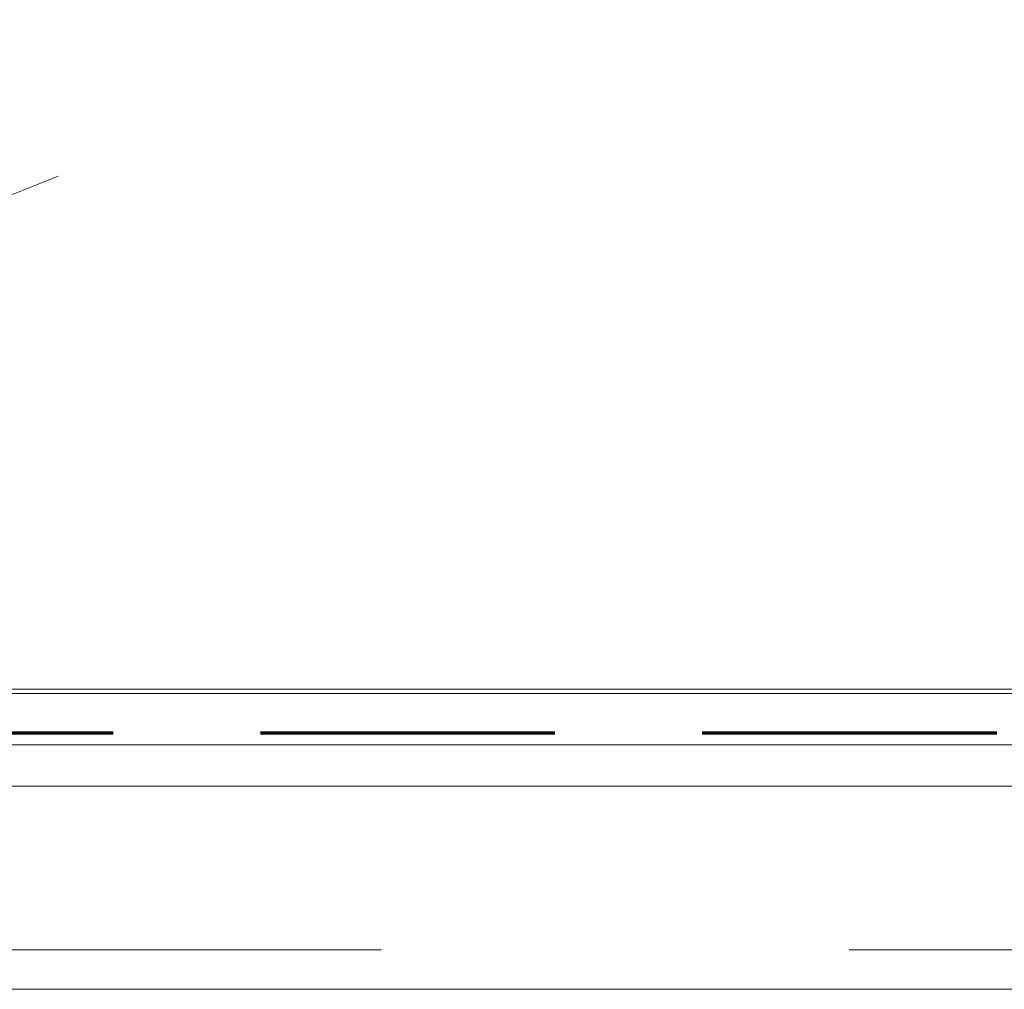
# Model space of a CAD drawing. Header units: millimetres. Extents: x -2180 to 91692, y -6418 to 21859.
# Tile 141 of 256: x 30836 to 31505, y 10373 to 11032. Entities that reach past the tile are written whole.
import ezdxf

# ---------------------------------------------------------------- set-up
doc = ezdxf.new("R2010")
doc.units = ezdxf.units.MM
for name, pattern in [('EST_Dash_2_1_', [300, 200, -100]), ('Grid Line 1_2_', [2222.5, 1270, -317.5, 317.5, -317.5]), ('IMPORT-Dash', [635, 317.5, -317.5])]:
    doc.linetypes.add(name, pattern=pattern)
for name, color, linetype, lineweight in [('_Beyond_', 7, 'Continuous', 9), ('Curtain Panels', 7, 'Continuous', 9), ('Curtain Panels-1', 7, 'Continuous', 18), ('Curtain Wall Mullions', 7, 'Continuous', 9), ('Grids-1', 7, 'Grid Line 1_2_', 9)]:
    doc.layers.add(name, color=color, linetype=linetype, lineweight=lineweight)
doc.layers.add('SMA_Tuletõkkesektsioon', color=1, linetype='EST_Dash_2_1_', lineweight=70, true_color=0xff0000)
doc.layers.add('Trapp_punktiir', color=9, linetype='IMPORT-Dash', lineweight=9, true_color=0x808080)

# ---------------------------------------------------------------- blocks, each defined once
blk = doc.blocks.new('System Panel - Glazed-1593126-1 Korruse  plaan')
at = {"layer": 'Curtain Panels-1'}
for p, q in [((657.29, 0), (-657.29, 0)), ((-657.29, -28), (657.29, -28))]:
    blk.add_line(p, q, dxfattribs=at)
blk = doc.blocks.new('Rectangular Mullion - Schüco hor_ tran_ cover cap 45mm_ profiil 130mm-1592837-1 Korruse  plaan')
at = {"layer": '_Beyond_'}
for p, q in [((31741.55, 10574.11), (30426.98, 10574.11)), ((31741.55, 10539.21), (30426.98, 10539.21)), ((30426.98, 10373.11), (31741.55, 10373.11))]:
    blk.add_line(p, q, dxfattribs=at)

msp = doc.modelspace()

# ---------------------------------------------------------------- linework, layer by layer
at = {"layer": '_Beyond_'}
msp.add_line((30366.98, 10577.11), (32789.88, 10577.11), dxfattribs=at)
at = {"layer": 'Grids-1'}
msp.add_line((919.79, 10400), (34984.4, 10400), dxfattribs=at)
at = {"layer": 'SMA_Tuletõkkesektsioon'}
msp.add_line((36000, 10547.11), (23987.08, 10547.11), dxfattribs=at)
at = {"layer": 'Trapp_punktiir'}
msp.add_line((36173.09, 13037.77), (30335.71, 10715.98), dxfattribs=at)

# ---------------------------------------------------------------- block references
at = {"layer": 'Curtain Panels'}
msp.add_blockref('System Panel - Glazed-1593126-1 Korruse  plaan', (31084.26, 10539.11), dxfattribs=at)
at = {"layer": 'Curtain Wall Mullions'}
msp.add_blockref('Rectangular Mullion - Schüco hor_ tran_ cover cap 45mm_ profiil 130mm-1592837-1 Korruse  plaan', (0, 0), dxfattribs=at)

doc.saveas('drawing.dxf')
